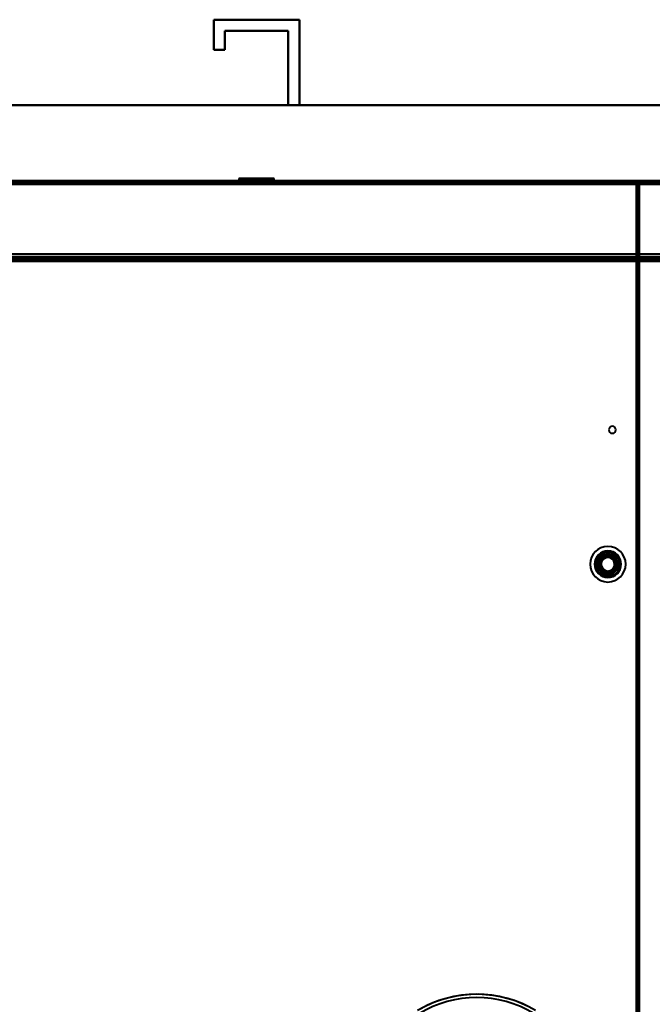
# Model space of a CAD drawing. Header units: millimetres. Extents: x -1087 to 1688, y -120 to 1046.
# Tile 67 of 78: x -107 to 178, y 603 to 1046. Entities that reach past the tile are written whole.
import ezdxf

# ---------------------------------------------------------------- set-up
doc = ezdxf.new("R2010")
doc.units = ezdxf.units.MM
doc.layers.add('A-GENM', color=13, linetype='Continuous', lineweight=40)
doc.layers.add('G-IMPT', color=8, linetype='Continuous', lineweight=40)

# ---------------------------------------------------------------- blocks, each defined once
blk = doc.blocks.new('Nexa Toit - 1000-755047-Arrière')
at = {"layer": 'A-GENM'}
for p, q in [((-19.25, 1032.37), (-19.25, 1045.87)), ((-19.25, 1045.87), (19.25, 1045.87)), ((19.25, 1045.87), (-19.25, 1045.87)), ((-19.25, 1045.87), (-19.25, 1032.37)), ((19.25, 1045.87), (19.25, 1007.37)), ((19.25, 1007.37), (19.25, 1045.87)), ((14.25, 1040.87), (-14.25, 1040.87)), ((-14.25, 1040.87), (-14.25, 1032.37)), ((-14.25, 1032.37), (-14.25, 1040.87)), ((-14.25, 1040.87), (14.25, 1040.87)), ((14.25, 1007.37), (14.25, 1040.87)), ((14.25, 1040.87), (14.25, 1007.37)), ((-14.25, 1032.37), (-19.25, 1032.37)), ((-19.25, 1032.37), (-14.25, 1032.37)), ((-705, 1007.37), (705, 1007.37)), ((705, 1007.37), (-705, 1007.37)), ((19.25, 1007.37), (14.25, 1007.37)), ((14.25, 1007.37), (19.25, 1007.37)), ((-705, 973.37), (705, 973.37)), ((705, 973.37), (-705, 973.37))]:
    blk.add_line(p, q, dxfattribs=at)
blk = doc.blocks.new('Maintenance r21 - Maintenance r21-755170-Arrière')
at = {"layer": 'A-GENM'}
for p, q in [((-585, 973.37), (585, 973.37)), ((585, 973.37), (-585, 973.37))]:
    blk.add_line(p, q, dxfattribs=at)
blk = doc.blocks.new('NEXA 1000 CALQUES_dwg-755156-Arrière')
at = {"layer": 'G-IMPT'}
for p, q in [((584.4, 973.37), (-584.4, 973.37)), ((170.9, 972.87), (-583.9, 972.87)), ((-7.95, 974.47), (-7.95, 973.37)), ((-7.95, 974.47), (3.05, 974.47)), ((3.05, 974.47), (-7.95, 974.47)), ((-7.95, 973.37), (7.95, 973.37)), ((-7.95, 973.37), (7.95, 973.37)), ((-3.05, 973.37), (-7.95, 973.37)), ((3.05, 973.37), (-7.95, 973.37)), ((-6, 973.37), (-6, 972.87)), ((0, 973.37), (-6, 973.37)), ((-6, 972.87), (0, 972.87)), ((-5.95, 973.37), (-5.95, 972.87)), ((-5.95, 973.37), (2.28, 973.37)), ((2.28, 972.87), (-5.95, 972.87)), ((-4.85, 974.47), (-4.85, 972.87)), ((-4.85, 974.47), (1.86, 974.47)), ((1.86, 974.47), (-4.85, 974.47)), ((-4.85, 972.87), (1.86, 972.87)), ((4.85, 972.87), (-4.85, 972.87)), ((4.85, 972.87), (-4.85, 972.87)), ((-3.05, 974.47), (7.95, 974.47)), ((7.95, 974.47), (-3.05, 974.47)), ((7.95, 973.37), (-3.05, 973.37)), ((-2.28, 973.37), (5.95, 973.37)), ((5.95, 972.87), (-2.28, 972.87)), ((-1.86, 974.47), (4.85, 974.47)), ((4.85, 974.47), (-1.86, 974.47)), ((-1.86, 972.87), (4.85, 972.87)), ((6, 973.37), (0, 973.37)), ((6, 973.37), (0, 973.37)), ((0, 972.87), (6, 972.87)), ((1.86, 972.87), (4.85, 972.87)), ((5.95, 972.87), (2.28, 972.87)), ((4.85, 972.87), (4.85, 974.47)), ((5.95, 972.87), (5.95, 973.37)), ((6, 972.87), (6, 973.37)), ((7.95, 973.37), (7.95, 974.47)), ((170.9, 972.87), (170.9, 972.27)), ((170.9, 972.27), (170.9, 972.87)), ((170.9, 972.27), (171.5, 972.27)), ((171.5, 972.27), (170.9, 972.27)), ((171.4, 973.37), (171.4, 972.77)), ((171.4, 972.77), (171.4, 973.37)), ((171.4, 972.77), (172, 972.77)), ((172, 972.77), (171.4, 972.77)), ((171.5, 129.47), (171.5, 972.27)), ((-583.9, 938.37), (583.9, 938.37)), ((549.4, 938.37), (-549.4, 938.37)), ((-6, 938.87), (-6, 938.37)), ((-6, 938.87), (6, 938.87)), ((-6, 938.87), (6, 938.87)), ((0, 938.87), (-6, 938.87)), ((6, 938.37), (-6, 938.37)), ((6, 938.37), (-6, 938.37)), ((-6, 938.37), (0, 938.37)), ((-6, 938.37), (0, 938.37)), ((-4.45, 938.87), (-4.45, 938.37)), ((-4.45, 938.87), (1.7, 938.87)), ((4.45, 938.87), (-4.45, 938.87)), ((4.45, 938.87), (-4.45, 938.87)), ((-4.45, 938.37), (4.45, 938.37)), ((-4.45, 938.37), (4.45, 938.37)), ((-1.7, 938.37), (-4.45, 938.37)), ((1.7, 938.37), (-4.45, 938.37)), ((-2.55, 938.87), (-2.55, 938.37)), ((-2.55, 938.87), (2.55, 938.87)), ((-2.55, 938.87), (2.55, 938.87)), ((0.98, 938.87), (-2.55, 938.87)), ((2.55, 938.37), (-2.55, 938.37)), ((2.55, 938.37), (-2.55, 938.37)), ((-2.55, 938.37), (0.98, 938.37)), ((-2.55, 938.37), (-0.98, 938.37)), ((-2.1, 938.37), (-2.1, 937.87)), ((0, 938.37), (-2.1, 938.37)), ((-2.1, 938.37), (2.1, 938.37)), ((-2.1, 938.37), (2.1, 938.37)), ((2.1, 937.87), (-2.1, 937.87)), ((2.1, 937.87), (-2.1, 937.87)), ((-2.1, 937.87), (0, 937.87)), ((-2.1, 937.87), (0, 937.87)), ((-1.7, 938.87), (4.45, 938.87)), ((4.45, 938.37), (-1.7, 938.37)), ((-1.6, 937.87), (-1.6, 937.37)), ((-1.6, 937.87), (1.6, 937.87)), ((-1.6, 937.87), (1.6, 937.87)), ((0, 937.87), (-1.6, 937.87)), ((0, 937.87), (-1.6, 937.87)), ((-1.6, 937.37), (0, 937.37)), ((-1.6, 937.37), (0, 937.37)), ((1.6, 937.37), (-1.6, 937.37)), ((1.6, 937.37), (-1.6, 937.37)), ((2.55, 938.87), (-0.98, 938.87)), ((-0.98, 938.37), (2.55, 938.37)), ((6, 938.87), (0, 938.87)), ((6, 938.87), (0, 938.87)), ((2.1, 938.37), (0, 938.37)), ((2.1, 938.37), (0, 938.37)), ((0, 938.37), (6, 938.37)), ((1.6, 937.87), (0, 937.87)), ((0, 937.87), (2.1, 937.87)), ((0, 937.37), (1.6, 937.37)), ((2.55, 938.87), (0.98, 938.87)), ((1.6, 937.37), (1.6, 937.87)), ((1.7, 938.87), (4.45, 938.87)), ((2.1, 937.87), (2.1, 938.37)), ((2.55, 938.37), (2.55, 938.87)), ((4.45, 938.37), (4.45, 938.87)), ((6, 938.37), (6, 938.87)), ((155.75, 938.37), (155.75, 937.17)), ((164.25, 938.37), (155.75, 938.37)), ((164.25, 938.37), (155.75, 938.37)), ((155.75, 938.37), (162.12, 938.37)), ((156.75, 938.17), (155.75, 937.17)), ((162.12, 937.17), (155.75, 937.17)), ((155.75, 937.17), (162.12, 937.17)), ((156.75, 938.87), (156.75, 938.17)), ((161.62, 938.87), (156.75, 938.87)), ((156.75, 938.87), (163.25, 938.87)), ((156.75, 938.87), (163.25, 938.87)), ((161.62, 938.17), (156.75, 938.17)), ((156.75, 938.17), (161.62, 938.17)), ((157.87, 938.37), (164.25, 938.37)), ((164.25, 937.17), (157.87, 937.17)), ((157.87, 937.17), (164.25, 937.17)), ((163.25, 938.87), (158.37, 938.87)), ((163.25, 938.17), (158.37, 938.17)), ((158.37, 938.17), (163.25, 938.17)), ((163.25, 938.87), (161.62, 938.87)), ((162.12, 938.37), (164.25, 938.37)), ((163.25, 938.17), (163.25, 938.87)), ((164.25, 937.17), (163.25, 938.17)), ((164.25, 937.17), (164.25, 938.37))]:
    blk.add_line(p, q, dxfattribs=at)
at = {"layer": 'G-IMPT', "flags": 128}
for points in [[(-584.4, 973.37), (-292.2, 973.37), (0, 973.37), (292.2, 973.37), (584.4, 973.37)], [(584.4, 973.37), (292.2, 973.37), (0, 973.37), (-292.2, 973.37), (-584.4, 973.37)], [(584.4, 973.37), (292.2, 973.37), (0, 973.37), (-292.2, 973.37), (-584.4, 973.37)], [(-584.4, 973.37), (-292.2, 973.37), (0, 973.37), (292.2, 973.37), (584.4, 973.37)], [(171.4, 973.37), (-17.55, 973.37), (-206.5, 973.37), (-395.45, 973.37), (-584.4, 973.37)], [(-584.4, 973.37), (-395.45, 973.37), (-206.5, 973.37), (-17.55, 973.37), (171.4, 973.37)], [(171.4, 973.37), (-17.55, 973.37), (-206.5, 973.37), (-395.45, 973.37), (-584.4, 973.37)], [(-584.4, 973.37), (-395.45, 973.37), (-206.5, 973.37), (-17.55, 973.37), (171.4, 973.37)], [(-584.4, 972.87), (-292.2, 972.87), (0, 972.87), (292.2, 972.87), (584.4, 972.87)], [(584.4, 972.87), (292.2, 972.87), (0, 972.87), (-292.2, 972.87), (-584.4, 972.87)], [(-584.4, 972.87), (-395.45, 972.87), (-206.5, 972.87), (-17.55, 972.87), (171.4, 972.87)], [(584.4, 972.77), (292.2, 972.77), (0, 972.77), (-292.2, 972.77), (-584.4, 972.77)], [(-584.4, 972.77), (-292.2, 972.77), (0, 972.77), (292.2, 972.77), (584.4, 972.77)], [(-584.4, 972.77), (-292.2, 972.77), (0, 972.77), (292.2, 972.77), (584.4, 972.77)], [(584.4, 972.77), (292.2, 972.77), (0, 972.77), (-292.2, 972.77), (-584.4, 972.77)], [(584.4, 972.77), (292.2, 972.77), (0, 972.77), (-292.2, 972.77), (-584.4, 972.77)], [(-584.4, 972.77), (-292.2, 972.77), (0, 972.77), (292.2, 972.77), (584.4, 972.77)], [(171.4, 972.77), (-17.55, 972.77), (-206.5, 972.77), (-395.45, 972.77), (-584.4, 972.77)], [(171.4, 972.77), (-17.55, 972.77), (-206.5, 972.77), (-395.45, 972.77), (-584.4, 972.77)], [(-584.4, 972.77), (-395.45, 972.77), (-206.5, 972.77), (-17.55, 972.77), (171.4, 972.77)], [(-584, 972.87), (-292, 972.87), (0, 972.87), (292, 972.87), (584, 972.87)], [(584, 972.87), (292, 972.87), (0, 972.87), (-292, 972.87), (-584, 972.87)], [(-584, 972.87), (-292, 972.87), (0, 972.87), (292, 972.87), (584, 972.87)], [(584, 972.87), (292, 972.87), (0, 972.87), (-292, 972.87), (-584, 972.87)], [(-583.9, 972.87), (-395.2, 972.87), (-206.5, 972.87), (-17.8, 972.87), (170.9, 972.87)], [(170.9, 972.87), (-17.8, 972.87), (-206.5, 972.87), (-395.2, 972.87), (-583.9, 972.87)], [(-583.9, 972.87), (-395.2, 972.87), (-206.5, 972.87), (-17.8, 972.87), (170.9, 972.87)], [(170.9, 972.87), (-17.8, 972.87), (-206.5, 972.87), (-395.2, 972.87), (-583.9, 972.87)], [(170.9, 972.87), (-17.8, 972.87), (-206.5, 972.87), (-395.2, 972.87), (-583.9, 972.87)], [(-583.9, 972.87), (-395.2, 972.87), (-206.5, 972.87), (-17.8, 972.87), (170.9, 972.87)], [(170.9, 972.37), (-17.8, 972.37), (-206.5, 972.37), (-395.2, 972.37), (-583.9, 972.37)], [(-583.9, 972.37), (-395.2, 972.37), (-206.5, 972.37), (-17.8, 972.37), (170.9, 972.37)], [(170.9, 972.37), (-17.8, 972.37), (-206.5, 972.37), (-395.2, 972.37), (-583.9, 972.37)], [(-583.9, 972.27), (-395.2, 972.27), (-206.5, 972.27), (-17.8, 972.27), (170.9, 972.27)], [(-583.9, 972.27), (-395.2, 972.27), (-206.5, 972.27), (-17.8, 972.27), (170.9, 972.27)], [(170.9, 972.27), (-17.8, 972.27), (-206.5, 972.27), (-395.2, 972.27), (-583.9, 972.27)], [(583.9, 971.87), (291.95, 971.87), (0, 971.87), (-291.95, 971.87), (-583.9, 971.87)], [(-583.9, 971.87), (-291.95, 971.87), (0, 971.87), (291.95, 971.87), (583.9, 971.87)], [(583.9, 971.87), (291.95, 971.87), (0, 971.87), (-291.95, 971.87), (-583.9, 971.87)], [(-583.9, 971.87), (-291.95, 971.87), (0, 971.87), (291.95, 971.87), (583.9, 971.87)], [(-583.9, 971.87), (-291.95, 971.87), (0, 971.87), (291.95, 971.87), (583.9, 971.87)], [(583.9, 971.87), (291.95, 971.87), (0, 971.87), (-291.95, 971.87), (-583.9, 971.87)], [(-583.9, 971.87), (-291.95, 971.87), (0, 971.87), (291.95, 971.87), (583.9, 971.87)], [(583.9, 971.87), (291.95, 971.87), (0, 971.87), (-291.95, 971.87), (-583.9, 971.87)], [(170.9, 972.87), (171.02, 972.87), (171.15, 972.87), (171.27, 972.87), (171.4, 972.87)], [(171.4, 972.87), (171.27, 972.87), (171.15, 972.87), (171.02, 972.87), (170.9, 972.87)], [(170.9, 972.87), (170.9, 972.75), (170.9, 972.62), (170.9, 972.5), (170.9, 972.37)], [(170.9, 972.37), (170.9, 972.5), (170.9, 972.62), (170.9, 972.75), (170.9, 972.87)], [(170.9, 972.32), (170.9, 972.33), (170.9, 972.35), (170.9, 972.36), (170.9, 972.37)], [(170.9, 972.27), (170.9, 972.28), (170.9, 972.3), (170.9, 972.31), (170.9, 972.32)], [(170.9, 972.27), (170.9, 761.57), (170.9, 550.87), (170.9, 340.17), (170.9, 129.47)], [(170.95, 972.27), (170.94, 972.27), (170.92, 972.27), (170.91, 972.27), (170.9, 972.27)], [(170.9, 972.27), (170.9, 761.57), (170.9, 550.87), (170.9, 340.17), (170.9, 129.47)], [(170.9, 129.47), (170.9, 340.17), (170.9, 550.87), (170.9, 761.57), (170.9, 972.27)], [(171, 972.27), (170.99, 972.27), (170.97, 972.27), (170.96, 972.27), (170.95, 972.27)], [(171, 129.47), (171, 340.17), (171, 550.87), (171, 761.57), (171, 972.27)], [(171, 972.27), (171, 761.57), (171, 550.87), (171, 340.17), (171, 129.47)], [(171, 129.47), (171, 340.17), (171, 550.87), (171, 761.57), (171, 972.27)], [(171, 972.27), (171.12, 972.27), (171.25, 972.27), (171.37, 972.27), (171.5, 972.27)], [(171.5, 972.27), (171.37, 972.27), (171.25, 972.27), (171.12, 972.27), (171, 972.27)], [(171.4, 972.87), (171.4, 973), (171.4, 973.12), (171.4, 973.25), (171.4, 973.37)], [(171.4, 973.37), (171.4, 973.25), (171.4, 973.12), (171.4, 973), (171.4, 972.87)], [(171.4, 972.87), (171.4, 972.86), (171.4, 972.85), (171.4, 972.83), (171.4, 972.82)], [(171.4, 972.82), (171.4, 972.81), (171.4, 972.8), (171.4, 972.78), (171.4, 972.77)], [(171.4, 128.97), (171.4, 339.92), (171.4, 550.87), (171.4, 761.82), (171.4, 972.77)], [(171.4, 128.97), (171.4, 339.92), (171.4, 550.87), (171.4, 761.82), (171.4, 972.77)], [(171.4, 972.77), (171.4, 761.82), (171.4, 550.87), (171.4, 339.92), (171.4, 128.97)], [(171.4, 972.77), (171.41, 972.77), (171.42, 972.77), (171.44, 972.77), (171.45, 972.77)], [(171.45, 972.77), (171.46, 972.77), (171.47, 972.77), (171.49, 972.77), (171.5, 972.77)], [(171.5, 972.77), (171.5, 972.65), (171.5, 972.52), (171.5, 972.4), (171.5, 972.27)], [(172, 972.77), (171.87, 972.77), (171.75, 972.77), (171.62, 972.77), (171.5, 972.77)], [(171.5, 972.77), (171.62, 972.77), (171.75, 972.77), (171.87, 972.77), (172, 972.77)], [(171.5, 972.27), (171.5, 972.4), (171.5, 972.52), (171.5, 972.65), (171.5, 972.77)], [(171.5, 972.77), (171.5, 761.82), (171.5, 550.87), (171.5, 339.92), (171.5, 128.97)], [(171.5, 972.27), (171.5, 761.57), (171.5, 550.87), (171.5, 340.17), (171.5, 129.47)], [(171.5, 129.47), (171.5, 340.17), (171.5, 550.87), (171.5, 761.57), (171.5, 972.27)], [(171.5, 972.27), (171.5, 761.57), (171.5, 550.87), (171.5, 340.17), (171.5, 129.47)], [(171.5, 129.47), (171.5, 340.17), (171.5, 550.87), (171.5, 761.57), (171.5, 972.27)], [(171.5, 129.47), (171.5, 340.17), (171.5, 550.87), (171.5, 761.57), (171.5, 972.27)], [(171.5, 972.27), (171.5, 761.57), (171.5, 550.87), (171.5, 340.17), (171.5, 129.47)], [(172, 128.97), (172, 339.92), (172, 550.87), (172, 761.82), (172, 972.77)], [(172, 972.77), (172, 761.82), (172, 550.87), (172, 339.92), (172, 128.97)], [(172, 128.97), (172, 339.92), (172, 550.87), (172, 761.82), (172, 972.77)], [(172, 972.77), (172, 761.82), (172, 550.87), (172, 339.92), (172, 128.97)], [(-584.4, 940.37), (-292.2, 940.37), (0, 940.37), (292.2, 940.37), (584.4, 940.37)], [(584.4, 940.37), (292.2, 940.37), (0, 940.37), (-292.2, 940.37), (-584.4, 940.37)], [(584.4, 940.37), (292.2, 940.37), (0, 940.37), (-292.2, 940.37), (-584.4, 940.37)], [(-584.4, 940.37), (-292.2, 940.37), (0, 940.37), (292.2, 940.37), (584.4, 940.37)], [(-583.9, 940.37), (-291.95, 940.37), (0, 940.37), (291.95, 940.37), (583.9, 940.37)], [(583.9, 940.37), (291.95, 940.37), (0, 940.37), (-291.95, 940.37), (-583.9, 940.37)], [(583.9, 940.37), (291.95, 940.37), (0, 940.37), (-291.95, 940.37), (-583.9, 940.37)], [(-583.9, 940.37), (-291.95, 940.37), (0, 940.37), (291.95, 940.37), (583.9, 940.37)], [(583.9, 938.97), (291.95, 938.97), (0, 938.97), (-291.95, 938.97), (-583.9, 938.97)], [(-583.9, 938.97), (-291.95, 938.97), (0, 938.97), (291.95, 938.97), (583.9, 938.97)], [(583.9, 938.97), (291.95, 938.97), (0, 938.97), (-291.95, 938.97), (-583.9, 938.97)], [(-583.9, 938.97), (-291.95, 938.97), (0, 938.97), (291.95, 938.97), (583.9, 938.97)], [(-552, 938.37), (-276, 938.37), (0, 938.37), (276, 938.37), (552, 938.37)], [(552, 938.37), (276, 938.37), (0, 938.37), (-276, 938.37), (-552, 938.37)], [(549.4, 938.37), (274.7, 938.37), (0, 938.37), (-274.7, 938.37), (-549.4, 938.37)], [(549.4, 938.37), (274.7, 938.37), (0, 938.37), (-274.7, 938.37), (-549.4, 938.37)], [(-549.4, 938.37), (-274.7, 938.37), (0, 938.37), (274.7, 938.37), (549.4, 938.37)], [(549.4, 938.37), (274.7, 938.37), (0, 938.37), (-274.7, 938.37), (-549.4, 938.37)], [(-549.4, 938.37), (-274.7, 938.37), (0, 938.37), (274.7, 938.37), (549.4, 938.37)], [(-549.4, 938.37), (-274.7, 938.37), (0, 938.37), (274.7, 938.37), (549.4, 938.37)], [(549.4, 937.87), (274.7, 937.87), (0, 937.87), (-274.7, 937.87), (-549.4, 937.87)], [(549.4, 937.77), (274.7, 937.77), (0, 937.77), (-274.7, 937.77), (-549.4, 937.77)], [(-549.4, 937.77), (-274.7, 937.77), (0, 937.77), (274.7, 937.77), (549.4, 937.77)], [(-549.4, 937.77), (-274.7, 937.77), (0, 937.77), (274.7, 937.77), (549.4, 937.77)], [(-549, 937.37), (-274.5, 937.37), (0, 937.37), (274.5, 937.37), (549, 937.37)], [(549, 937.37), (274.5, 937.37), (0, 937.37), (-274.5, 937.37), (-549, 937.37)], [(548.9, 937.87), (274.45, 937.87), (0, 937.87), (-274.45, 937.87), (-548.9, 937.87)], [(-548.9, 937.87), (-274.45, 937.87), (0, 937.87), (274.45, 937.87), (548.9, 937.87)], [(548.9, 937.87), (274.45, 937.87), (0, 937.87), (-274.45, 937.87), (-548.9, 937.87)], [(-548.9, 937.87), (-274.45, 937.87), (0, 937.87), (274.45, 937.87), (548.9, 937.87)], [(-548.9, 937.87), (-274.45, 937.87), (0, 937.87), (274.45, 937.87), (548.9, 937.87)], [(548.9, 937.87), (274.45, 937.87), (0, 937.87), (-274.45, 937.87), (-548.9, 937.87)], [(-548.9, 937.37), (-274.45, 937.37), (0, 937.37), (274.45, 937.37), (548.9, 937.37)], [(548.9, 937.37), (274.45, 937.37), (0, 937.37), (-274.45, 937.37), (-548.9, 937.37)], [(548.9, 937.27), (274.45, 937.27), (0, 937.27), (-274.45, 937.27), (-548.9, 937.27)], [(-548.9, 937.27), (-274.45, 937.27), (0, 937.27), (274.45, 937.27), (548.9, 937.27)]]:
    blk.add_lwpolyline(points, dxfattribs=at)
at = {"layer": 'G-IMPT'}
for centre, radius, start, end in [((160, 861.37), 1.6, 90, 180), ((160, 861.37), 1.6, 90, 180), ((160, 861.37), 1.6, 0, 180), ((160, 861.37), 1.6, 0, 180), ((160, 861.37), 1.6, 180, 270), ((160, 861.37), 1.6, 180, 270), ((160, 861.37), 1.6, 180, 0), ((160, 861.37), 1.6, 180, 360), ((160, 861.37), 1.6, 270, 90), ((160, 861.37), 1.6, 270, 90), ((158, 800.87), 8, 0, 180), ((158, 800.87), 8, 360, 180), ((158, 800.87), 8, 0, 180), ((158, 800.87), 8, 90, 180), ((158, 800.87), 8, 90, 180), ((158, 800.87), 8, 90, 180), ((158, 800.87), 8, 90, 180), ((158, 800.87), 8, 0, 180), ((158, 800.87), 6, 90, 180), ((158, 800.87), 6, 0, 180), ((158, 800.87), 6, 0, 180), ((158, 800.87), 6, 90, 180), ((158, 800.87), 6, 0, 180), ((158, 800.87), 6, 0, 180), ((158, 800.87), 6, 90, 270), ((158, 800.87), 5.97, 90, 270), ((158, 800.87), 5.98, 90, 270), ((158, 800.87), 5.97, 90, 270), ((158, 800.87), 5.48, 90, 270), ((158, 800.87), 5.47, 90, 270), ((158, 800.87), 8, 270, 90), ((158, 800.87), 8, 270, 90), ((158, 800.87), 8, 270, 90), ((158, 800.87), 8, 270, 90), ((158, 800.87), 6, 0, 90), ((158, 800.87), 6, 0, 90), ((158, 800.87), 6, 270, 90), ((158, 800.87), 5.98, 270, 90), ((158, 800.87), 5.97, 270, 90), ((158, 800.87), 5.97, 270, 90), ((158, 800.87), 5.48, 270, 90), ((158, 800.87), 5.48, 270, 90), ((158, 800.87), 4.7, 90, 270), ((158, 800.87), 4.7, 90, 270), ((158, 800.87), 4.5, 90, 270), ((158, 800.87), 4.5, 90, 180), ((158, 800.87), 4.5, 0, 180), ((158, 800.87), 4.5, 90, 270), ((158, 800.87), 4, 90, 270), ((158, 800.87), 4, 90, 270), ((158, 800.87), 4, 104.7172, 284.7172), ((158, 800.87), 4, 104.7172, 284.7172), ((158, 800.87), 4, 104.7172, 284.7172), ((158, 800.87), 4, 104.7172, 270), ((158, 800.87), 4, 104.7172, 284.7172), ((158, 800.87), 4, 104.7172, 284.7172), ((158, 800.87), 3.5, 104.7172, 284.7172), ((158, 800.87), 3.5, 104.7172, 284.7172), ((158, 800.87), 3.05, 14.7172, 194.7172), ((158, 800.87), 3.05, 14.7172, 194.7172), ((158, 800.87), 3.05, 90, 270), ((158, 800.87), 3.05, 90, 270), ((158, 800.87), 3.05, 104.7172, 194.7172), ((158, 800.87), 3.05, 104.7172, 194.7172), ((158, 800.87), 3.05, 104.7172, 284.7172), ((158, 800.87), 3.05, 104.7172, 270), ((158, 800.87), 4, 90, 104.7172), ((158, 800.87), 4, 284.7172, 104.7172), ((158, 800.87), 4, 360, 104.7172), ((158, 800.87), 4, 0, 104.7172), ((158, 800.87), 4, 284.7172, 104.7172), ((158, 800.87), 4, 284.7172, 104.7172), ((158, 800.87), 3.5, 284.7172, 104.7172), ((158, 800.87), 3.5, 284.7172, 104.7172), ((158, 800.87), 3.05, 284.7172, 104.7172), ((158, 800.87), 3.05, 284.7172, 104.7172), ((158, 800.87), 3.05, 284.7172, 104.7172), ((158, 800.87), 3.05, 90, 104.7172), ((158, 800.87), 4.7, 270, 90), ((158, 800.87), 4.7, 270, 90), ((158, 800.87), 4.5, 270, 90), ((158, 800.87), 4.5, 270, 90), ((158, 800.87), 4.5, 270, 90), ((158, 800.87), 4, 284.7172, 90), ((158, 800.87), 4, 270, 90), ((158, 800.87), 4, 270, 90), ((158, 800.87), 3.05, 270, 90), ((158, 800.87), 3.05, 284.7172, 90), ((158, 800.87), 3.05, 270, 90), ((158, 800.87), 8, 180, 360), ((158, 800.87), 8, 180, 360), ((158, 800.87), 8, 180, 0), ((158, 800.87), 8, 180, 270), ((158, 800.87), 8, 180, 270), ((158, 800.87), 8, 180, 270), ((158, 800.87), 8, 180, 270), ((158, 800.87), 8, 180, 0), ((158, 800.87), 6, 180, 360), ((158, 800.87), 6, 180, 0), ((158, 800.87), 6, 180, 0), ((158, 800.87), 6, 180, 0), ((158, 800.87), 6, 180, 0), ((158, 800.87), 6, 180, 0), ((158, 800.87), 4.5, 180, 270), ((158, 800.87), 4.5, 180, 0), ((158, 800.87), 3.05, 194.7172, 14.7172), ((158, 800.87), 3.05, 194.7172, 14.7172), ((158, 800.87), 3.05, 194.7172, 284.7172), ((158, 800.87), 3.05, 194.7172, 284.7172), ((158, 800.87), 3.05, 270, 284.7172), ((158, 800.87), 4, 284.7172, 360), ((158, 800.87), 4, 284.7172, 0), ((158, 800.87), 4, 270, 284.7172), ((98.96, 555.43), 51.94, 59.2713, 120.7287), ((98.96, 555.43), 51.94, 59.2713, 120.7287), ((98.96, 555.43), 51.94, 59.2713, 118.9709), ((98.96, 555.43), 51.94, 59.2713, 118.9709), ((98.96, 555.43), 50.44, 59.2713, 120.7287), ((98.96, 555.43), 50.44, 59.2713, 120.7287)]:
    blk.add_arc(centre, radius, start, end, dxfattribs=at)

msp = doc.modelspace()

# ---------------------------------------------------------------- block references
at = {"layer": 'A-GENM'}
for name in ['Nexa Toit - 1000-755047-Arrière', 'Maintenance r21 - Maintenance r21-755170-Arrière']:
    msp.add_blockref(name, (0, 0), dxfattribs=at)
at = {"layer": 'G-IMPT'}
msp.add_blockref('NEXA 1000 CALQUES_dwg-755156-Arrière', (0, 0), dxfattribs=at)

doc.saveas('drawing.dxf')
